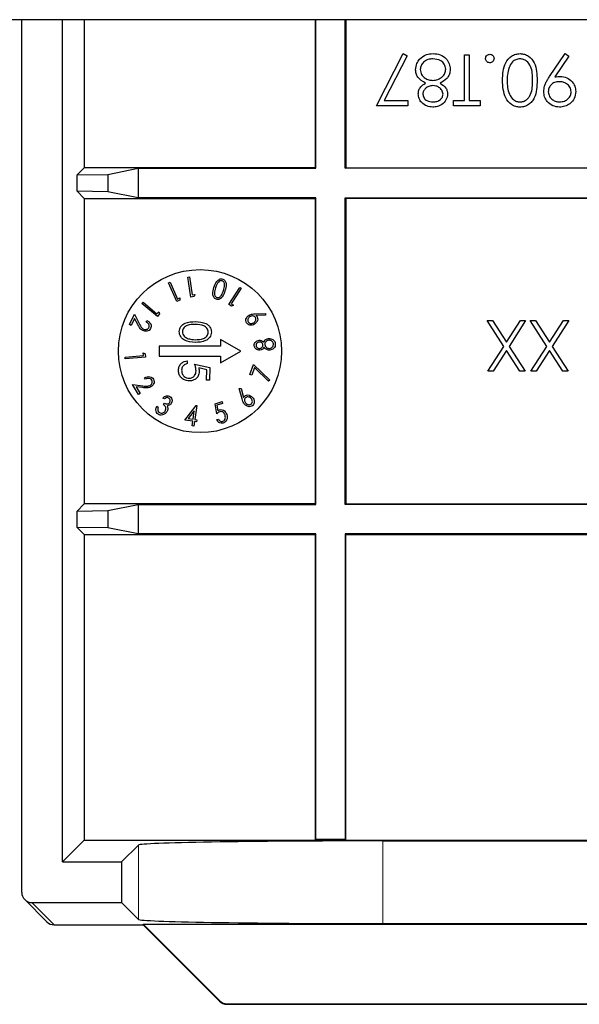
# Paper-space layout 'Blatt3' of a CAD drawing. Header units: millimetres. Extents: x 5 to 418, y 2 to 292.
# Tile 58 of 75: x 343.5 to 348.07, y 93.79 to 101.84. Entities that reach past the tile are written whole.
import ezdxf

# ---------------------------------------------------------------- set-up
doc = ezdxf.new("R2010")
doc.units = ezdxf.units.MM

psp = doc.layouts.new('Blatt3')

# ---------------------------------------------------------------- linework, layer by layer
at = {"color": 7, "linetype": 'Continuous', "lineweight": 25}
for p, q in [((375.4117, 101.8392), (318.5784, 101.8392)), ((343.5117, 94.7006), (343.5117, 101.8392)), ((343.8451, 94.9506), (343.8451, 101.8392)), ((344.0226, 101.8392), (344.0226, 100.628)), ((345.9117, 101.8392), (345.9117, 100.628)), ((345.9161, 100.6236), (345.9161, 101.8392)), ((346.1574, 100.6236), (346.1574, 101.8392)), ((346.1617, 101.8392), (346.1617, 100.628)), ((346.4117, 101.1345), (346.6307, 101.5618)), ((346.6307, 101.5618), (346.663, 101.544)), ((347.8272, 101.3742), (347.9555, 101.5618)), ((347.9555, 101.5618), (347.9854, 101.541)), ((346.663, 101.544), (346.475, 101.1772)), ((347.1329, 101.1772), (347.1329, 101.5511)), ((347.1329, 101.5511), (347.1703, 101.5511)), ((347.1703, 101.5511), (347.1703, 101.1772)), ((347.9854, 101.541), (347.8696, 101.3717)), ((346.475, 101.1772), (346.6681, 101.1772)), ((346.6681, 101.1772), (346.6681, 101.1345)), ((347.0421, 101.1345), (347.0421, 101.1772)), ((347.0421, 101.1772), (347.1329, 101.1772)), ((347.1703, 101.1772), (347.2611, 101.1772)), ((347.2611, 101.1772), (347.2611, 101.1345)), ((346.6681, 101.1345), (346.4117, 101.1345)), ((347.2611, 101.1345), (347.0421, 101.1345)), ((344.0226, 100.628), (343.9644, 100.5698)), ((345.9117, 100.628), (344.0226, 100.628)), ((344.2144, 100.5742), (344.4623, 100.6236)), ((344.4623, 100.6236), (345.9161, 100.6236)), ((344.4623, 100.6236), (344.4623, 100.3824)), ((345.9161, 100.6236), (345.9117, 100.628)), ((346.1574, 100.6236), (346.1617, 100.628)), ((349.1661, 100.6236), (346.1574, 100.6236)), ((346.1617, 100.628), (349.1617, 100.628)), ((343.9644, 100.5698), (344.2144, 100.5742)), ((343.9644, 100.4362), (343.9644, 100.5698)), ((344.2144, 100.5742), (344.2144, 100.4318)), ((343.9644, 100.4362), (344.0226, 100.378)), ((344.2144, 100.4318), (343.9644, 100.4362)), ((344.0226, 100.378), (344.0226, 97.878)), ((344.0226, 100.378), (345.9117, 100.378)), ((344.4623, 100.3824), (344.2144, 100.4318)), ((345.9161, 100.3824), (344.4623, 100.3824)), ((345.9161, 100.3824), (345.9117, 100.378)), ((345.9117, 100.378), (345.9117, 97.878)), ((345.9161, 97.8736), (345.9161, 100.3824)), ((346.1574, 100.3824), (349.1661, 100.3824)), ((346.1574, 97.8736), (346.1574, 100.3824)), ((346.1574, 100.3824), (346.1617, 100.378)), ((346.1617, 100.378), (346.1617, 97.878)), ((349.1617, 100.378), (346.1617, 100.378)), ((344.8693, 99.7342), (344.8831, 99.7362)), ((344.8939, 99.5699), (344.8693, 99.7342)), ((344.8831, 99.7362), (344.9052, 99.5881)), ((344.7121, 99.6859), (344.7247, 99.6915)), ((344.7794, 99.534), (344.7121, 99.6859)), ((344.7247, 99.6915), (344.7855, 99.5545)), ((345.2039, 99.5101), (345.2939, 99.6497)), ((345.3055, 99.6423), (345.2243, 99.5163)), ((345.2939, 99.6497), (345.3055, 99.6423)), ((344.7855, 99.5545), (344.8054, 99.5633)), ((344.8054, 99.5633), (344.8044, 99.5451)), ((344.921, 99.574), (344.8939, 99.5699)), ((344.9052, 99.5881), (344.9269, 99.5913)), ((344.9269, 99.5913), (344.921, 99.574)), ((344.4949, 99.5184), (344.5038, 99.5288)), ((344.6207, 99.4116), (344.4949, 99.5184)), ((344.5038, 99.5288), (344.6173, 99.4326)), ((344.8044, 99.5451), (344.7794, 99.534)), ((345.2268, 99.4953), (345.2039, 99.5101)), ((345.2243, 99.5163), (345.2426, 99.5044)), ((345.2426, 99.5044), (345.2268, 99.4953)), ((344.3925, 99.3449), (344.4324, 99.4304)), ((344.4342, 99.3962), (344.407, 99.3381)), ((344.4324, 99.4304), (344.472, 99.3533)), ((344.4599, 99.3461), (344.4342, 99.3962)), ((344.6173, 99.4326), (344.6314, 99.4492)), ((344.6384, 99.4324), (344.6207, 99.4116)), ((344.6314, 99.4492), (344.6384, 99.4324)), ((345.42, 99.4333), (345.5057, 99.4364)), ((345.5042, 99.4221), (345.4269, 99.4187)), ((345.5057, 99.4364), (345.5042, 99.4221)), ((344.407, 99.3381), (344.3925, 99.3449)), ((344.5286, 99.3672), (344.5343, 99.3792)), ((347.3167, 99.3797), (347.3598, 99.3797)), ((347.4526, 99.1672), (347.3167, 99.3797)), ((347.3598, 99.3797), (347.4742, 99.2009)), ((347.4742, 99.2009), (347.5887, 99.3797)), ((347.6318, 99.3797), (347.4958, 99.1672)), ((347.5887, 99.3797), (347.6318, 99.3797)), ((347.8052, 99.1672), (347.6692, 99.3797)), ((347.6692, 99.3797), (347.7124, 99.3797)), ((347.7124, 99.3797), (347.8268, 99.2009)), ((347.8268, 99.2009), (347.9412, 99.3797)), ((347.9844, 99.3797), (347.8483, 99.1672)), ((347.9412, 99.3797), (347.9844, 99.3797)), ((345.3027, 99.128), (345.136, 99.2242)), ((345.136, 99.2242), (345.136, 99.1697)), ((344.636, 99.1697), (344.636, 99.0863)), ((345.136, 99.1697), (344.636, 99.1697)), ((347.322, 98.963), (347.4526, 99.1672)), ((347.4958, 99.1672), (347.6265, 98.963)), ((347.6746, 98.963), (347.8052, 99.1672)), ((347.8483, 99.1672), (347.979, 98.963)), ((344.357, 99.079), (344.5065, 99.0921)), ((344.3582, 99.0653), (344.357, 99.079)), ((344.5239, 99.0798), (344.3582, 99.0653)), ((344.5065, 99.0921), (344.5046, 99.1138)), ((344.5046, 99.1138), (344.5215, 99.1069)), ((344.5215, 99.1069), (344.5239, 99.0798)), ((344.636, 99.0863), (345.136, 99.0863)), ((345.136, 99.0318), (345.3027, 99.128)), ((345.136, 99.0863), (345.136, 99.0318)), ((347.4742, 99.1334), (347.3651, 98.963)), ((347.5833, 98.963), (347.4742, 99.1334)), ((347.8268, 99.1334), (347.7177, 98.963)), ((347.9359, 98.963), (347.8268, 99.1334)), ((344.8651, 99.0481), (344.8646, 99.0257)), ((344.9254, 99.0212), (345.0498, 98.993)), ((345.0238, 98.976), (344.9584, 98.9908)), ((345.0498, 98.993), (345.0477, 98.8904)), ((345.3774, 98.9362), (345.4079, 99.019)), ((345.4151, 98.9933), (345.3921, 98.9308)), ((345.4079, 99.019), (345.5411, 98.8907)), ((345.5306, 98.8824), (345.4151, 98.9933)), ((344.5235, 98.8986), (344.5167, 98.9101)), ((345.0221, 98.891), (345.0238, 98.976)), ((345.3921, 98.9308), (345.3774, 98.9362)), ((347.3651, 98.963), (347.322, 98.963)), ((347.6265, 98.963), (347.5833, 98.963)), ((347.7177, 98.963), (347.6746, 98.963)), ((347.979, 98.963), (347.9359, 98.963)), ((344.4653, 98.7735), (344.417, 98.8548)), ((344.417, 98.8548), (344.5031, 98.844)), ((344.5023, 98.8299), (344.4463, 98.8369)), ((344.4463, 98.8369), (344.4791, 98.7816)), ((345.0477, 98.8904), (345.0221, 98.891)), ((345.2904, 98.8212), (345.3049, 98.8227)), ((345.3049, 98.8227), (345.3253, 98.7477)), ((345.5411, 98.8907), (345.5306, 98.8824)), ((344.4791, 98.7816), (344.4653, 98.7735)), ((344.6776, 98.7368), (344.6657, 98.7446)), ((345.3126, 98.7378), (345.2904, 98.8212)), ((344.6162, 98.6781), (344.6276, 98.6705)), ((344.6705, 98.69), (344.6789, 98.7026)), ((344.8448, 98.5637), (344.9392, 98.6836)), ((344.942, 98.6832), (344.9268, 98.5688)), ((344.9392, 98.6836), (344.942, 98.6832)), ((345.0919, 98.6968), (345.1491, 98.7156)), ((345.1055, 98.6143), (345.0919, 98.6968)), ((345.154, 98.7005), (345.107, 98.6851)), ((345.107, 98.6851), (345.1146, 98.6398)), ((345.1491, 98.7156), (345.154, 98.7005)), ((344.9221, 98.6391), (344.8723, 98.5761)), ((344.9129, 98.5707), (344.9221, 98.6391)), ((344.9108, 98.5549), (344.8448, 98.5637)), ((344.8723, 98.5761), (344.9129, 98.5707)), ((344.9057, 98.5167), (344.9108, 98.5549)), ((344.9196, 98.5149), (344.9057, 98.5167)), ((344.9247, 98.5531), (344.9196, 98.5149)), ((344.9414, 98.5509), (344.9247, 98.5531)), ((344.9268, 98.5688), (344.9435, 98.5666)), ((344.9435, 98.5666), (344.9414, 98.5509)), ((345.1056, 98.5685), (345.1191, 98.5729)), ((344.0226, 97.878), (343.9644, 97.8198)), ((345.9117, 97.878), (344.0226, 97.878)), ((344.2144, 97.8242), (344.4623, 97.8736)), ((344.4623, 97.8736), (345.9161, 97.8736)), ((344.4623, 97.8736), (344.4623, 97.6324)), ((345.9161, 97.8736), (345.9117, 97.878)), ((346.1574, 97.8736), (346.1617, 97.878)), ((349.1661, 97.8736), (346.1574, 97.8736)), ((346.1617, 97.878), (349.1617, 97.878)), ((343.9644, 97.8198), (344.2144, 97.8242)), ((343.9644, 97.6862), (343.9644, 97.8198)), ((344.2144, 97.8242), (344.2144, 97.6818)), ((343.9644, 97.6862), (344.0226, 97.628)), ((344.2144, 97.6818), (343.9644, 97.6862)), ((344.0226, 97.628), (344.0226, 95.128)), ((344.0226, 97.628), (345.9117, 97.628)), ((344.4623, 97.6324), (344.2144, 97.6818)), ((345.9161, 97.6324), (344.4623, 97.6324)), ((345.9161, 97.6324), (345.9117, 97.628)), ((345.9117, 97.628), (345.9117, 95.128)), ((345.9161, 95.1324), (345.9161, 97.6324)), ((349.1661, 97.6324), (346.1574, 97.6324)), ((346.1574, 97.6324), (346.1574, 95.1324)), ((346.1574, 97.6324), (346.1617, 97.628)), ((346.1617, 95.128), (346.1617, 97.628)), ((346.1617, 97.628), (349.1617, 97.628)), ((344.0226, 95.128), (343.8451, 94.9506)), ((344.0226, 95.128), (345.9117, 95.128)), ((345.9161, 95.1324), (345.9117, 95.128)), ((345.9117, 95.128), (346.1617, 95.128)), ((346.1574, 95.1324), (345.9161, 95.1324)), ((346.1574, 95.1324), (346.1617, 95.128)), ((346.1617, 95.128), (349.1617, 95.128)), ((346.4654, 95.1222), (348.858, 95.1222)), ((344.3284, 94.9506), (344.4657, 95.0879)), ((343.8451, 94.9506), (344.3284, 94.9506)), ((344.3284, 94.9506), (344.3284, 94.6172)), ((343.5361, 94.6416), (343.718, 94.4598)), ((343.5951, 94.6172), (344.3284, 94.6172)), ((344.3284, 94.6172), (344.4657, 94.4799)), ((343.7769, 94.4354), (344.504, 94.4354)), ((344.504, 94.4354), (344.5058, 94.4398)), ((344.504, 94.4354), (345.1297, 93.8098)), ((344.5058, 94.4398), (350.8176, 94.4398)), ((344.5058, 94.4398), (345.1315, 93.8141)), ((346.4654, 94.4456), (348.858, 94.4456)), ((345.1886, 93.7854), (350.1348, 93.7854)), ((345.1904, 93.7897), (350.133, 93.7897))]:
    psp.add_line(p, q, dxfattribs=at)
at = {"color": 7, "linetype": 'Continuous', "lineweight": 18}
for p, q in [((346.4654, 95.1222), (346.4654, 94.4456)), ((344.4657, 95.0879), (344.4657, 94.4799)), ((343.5951, 94.6172), (343.7769, 94.4354)), ((345.1297, 93.8098), (345.1315, 93.8141)), ((345.1904, 93.7897), (345.1886, 93.7854))]:
    psp.add_line(p, q, dxfattribs=at)
at = {"color": 7, "linetype": 'Continuous', "lineweight": 25}
psp.add_circle((344.9693, 99.128), 0.6667, dxfattribs=at)
for centre in [(343.7769, 94.5187), (345.1886, 93.8687)]:
    psp.add_arc(centre, 0.0833, 225, 270, dxfattribs=at)
at = {"color": 7, "linetype": 'Continuous', "lineweight": 18}
for centre, start, end in [((343.7769, 94.5187), 225.00151, 270.01956), ((345.1886, 93.8687), 225.00748, 269.99252)]:
    psp.add_arc(centre, 0.0833, start, end, dxfattribs=at)
at = {"color": 7, "linetype": 'Continuous', "lineweight": 25}
for centre, major_axis, ratio, start_param, end_param in [((346.4654, 95.0873), (2, 0), 0.017455, 1.570796, 3.124139), ((343.5951, 94.7006), (0.0589, -0.0589), 0.999695, 3.926839, 5.497939), ((346.4654, 94.4805), (2, 0), 0.017455, 3.159046, 4.712389), ((345.1904, 93.873), (0.0319, 0.077), 0.999822, 2.748957, 3.534229)]:
    psp.add_ellipse(centre, major_axis=major_axis, ratio=ratio, start_param=start_param, end_param=end_param, dxfattribs=at)
for points, knots in [([(346.7638, 101.5161), (346.7818, 101.5313), (346.814, 101.5587), (346.8559, 101.5609), (346.8744, 101.5618)], [0, 0, 0, 0, 0.557758, 1, 1, 1, 1]), ([(346.8744, 101.5618), (346.8945, 101.5606), (346.9347, 101.558), (346.9817, 101.5243), (347.01, 101.4802), (347.0136, 101.4489), (347.0154, 101.4332)], [0, 0, 0, 0, 0.280545, 0.559269, 0.779816, 1, 1, 1, 1]), ([(347.4427, 101.343), (347.445, 101.393), (347.4485, 101.4679), (347.5052, 101.537), (347.5498, 101.5588), (347.5743, 101.5608), (347.5865, 101.5618)], [0, 0, 0, 0, 0.4994065, 0.7487427, 0.8743724, 1, 1, 1, 1]), ([(347.5865, 101.5618), (347.5987, 101.5608), (347.623, 101.5588), (347.6672, 101.537), (347.722, 101.467), (347.7243, 101.3926), (347.7258, 101.343)], [0, 0, 0, 0, 0.1255507, 0.25109, 0.5002501, 1, 1, 1, 1]), ([(346.7322, 101.4298), (346.7339, 101.4475), (346.7369, 101.4792), (346.7556, 101.5048), (346.7638, 101.5161)], [0, 0, 0, 0, 0.559346, 1, 1, 1, 1]), ([(346.874, 101.5191), (346.8596, 101.5181), (346.831, 101.5161), (346.7964, 101.4943), (346.7737, 101.4642), (346.771, 101.4417), (346.7696, 101.4305)], [0, 0, 0, 0, 0.280602, 0.559962, 0.78018, 1, 1, 1, 1]), ([(346.978, 101.4344), (346.9756, 101.4483), (346.9709, 101.4762), (346.9324, 101.5129), (346.8961, 101.5167), (346.874, 101.5191)], [0, 0, 0, 0, 0.279833, 0.560198, 1, 1, 1, 1]), ([(347.3038, 101.5218), (347.3044, 101.5269), (347.3056, 101.5371), (347.3151, 101.5484), (347.3265, 101.5554), (347.3345, 101.5561), (347.3385, 101.5565)], [0, 0, 0, 0, 0.279469, 0.559358, 0.779674, 1, 1, 1, 1]), ([(347.3385, 101.487), (347.3334, 101.4876), (347.3231, 101.4888), (347.3119, 101.4983), (347.3048, 101.5096), (347.3041, 101.5177), (347.3038, 101.5218)], [0, 0, 0, 0, 0.279602, 0.559212, 0.779475, 1, 1, 1, 1]), ([(347.3385, 101.5565), (347.3436, 101.5558), (347.3539, 101.5546), (347.3652, 101.5452), (347.3721, 101.5338), (347.3729, 101.5258), (347.3733, 101.5218)], [0, 0, 0, 0, 0.279581, 0.559143, 0.779575, 1, 1, 1, 1]), ([(347.3733, 101.5218), (347.3727, 101.5166), (347.3714, 101.5064), (347.362, 101.495), (347.3506, 101.4881), (347.3426, 101.4874), (347.3385, 101.487)], [0, 0, 0, 0, 0.279576, 0.559284, 0.779552, 1, 1, 1, 1]), ([(347.5853, 101.5191), (347.5739, 101.5177), (347.5511, 101.5148), (347.5159, 101.491), (347.5035, 101.464), (347.4959, 101.4475)], [0, 0, 0, 0, 0.280257, 0.560781, 1, 1, 1, 1]), ([(347.6884, 101.3428), (347.6881, 101.3817), (347.6877, 101.4401), (347.6477, 101.4969), (347.6139, 101.516), (347.5948, 101.5181), (347.5853, 101.5191)], [0, 0, 0, 0, 0.500291, 0.749086, 0.874606, 1, 1, 1, 1]), ([(346.8128, 101.319), (346.7892, 101.3333), (346.7562, 101.3533), (346.7347, 101.3979), (346.733, 101.4191), (346.7322, 101.4298)], [0, 0, 0, 0, 0.558271, 0.779089, 1, 1, 1, 1]), ([(346.7696, 101.4305), (346.7721, 101.4167), (346.777, 101.3889), (346.8066, 101.3614), (346.8387, 101.3451), (346.8606, 101.3436), (346.8715, 101.3428)], [0, 0, 0, 0, 0.2783033, 0.5585094, 0.7791463, 1, 1, 1, 1]), ([(346.8715, 101.3428), (346.8862, 101.344), (346.9155, 101.3465), (346.9499, 101.3699), (346.9737, 101.4), (346.9766, 101.423), (346.978, 101.4344)], [0, 0, 0, 0, 0.280283, 0.560138, 0.780298, 1, 1, 1, 1]), ([(347.0154, 101.4332), (347.014, 101.4193), (347.0112, 101.3914), (346.9833, 101.3482), (346.9522, 101.3301), (346.9331, 101.319)], [0, 0, 0, 0, 0.2799866, 0.5599013, 1, 1, 1, 1]), ([(347.4959, 101.4475), (347.4906, 101.4283), (347.4811, 101.394), (347.4804, 101.3585), (347.4801, 101.3428)], [0, 0, 0, 0, 0.559599, 1, 1, 1, 1]), ([(346.7536, 101.2319), (346.7545, 101.2423), (346.7564, 101.263), (346.7762, 101.2959), (346.7989, 101.3102), (346.8128, 101.319)], [0, 0, 0, 0, 0.280159, 0.560243, 1, 1, 1, 1]), ([(346.9331, 101.319), (346.951, 101.3071), (346.976, 101.2906), (346.9919, 101.2555), (346.9933, 101.239), (346.994, 101.2307)], [0, 0, 0, 0, 0.5577522, 0.7789324, 1, 1, 1, 1]), ([(347.5865, 101.1238), (347.5743, 101.1248), (347.5497, 101.1267), (347.505, 101.1485), (347.4487, 101.218), (347.4451, 101.293), (347.4427, 101.343)], [0, 0, 0, 0, 0.1256, 0.251197, 0.500581, 1, 1, 1, 1]), ([(347.4801, 101.3428), (347.4816, 101.3041), (347.484, 101.2462), (347.523, 101.1889), (347.5567, 101.1695), (347.5757, 101.1675), (347.5853, 101.1665)], [0, 0, 0, 0, 0.500072, 0.749021, 0.874598, 1, 1, 1, 1]), ([(347.5853, 101.1665), (347.5948, 101.1675), (347.6139, 101.1694), (347.6393, 101.184), (347.6595, 101.2045), (347.6871, 101.2553), (347.6878, 101.3039), (347.6884, 101.3428)], [0, 0, 0, 0, 0.1251388, 0.2504182, 0.3755189, 0.5008471, 1, 1, 1, 1]), ([(347.7258, 101.343), (347.7242, 101.2932), (347.7222, 101.2309), (347.6834, 101.1684), (347.6563, 101.1435), (347.6231, 101.1268), (347.5987, 101.1248), (347.5865, 101.1238)], [0, 0, 0, 0, 0.498702, 0.624177, 0.749467, 0.874745, 1, 1, 1, 1]), ([(347.7792, 101.2518), (347.7808, 101.2669), (347.7833, 101.2918), (347.7969, 101.324), (347.811, 101.3497), (347.8218, 101.366), (347.8272, 101.3742)], [0, 0, 0, 0, 0.339295, 0.559425, 0.779695, 1, 1, 1, 1]), ([(347.9064, 101.3321), (347.8936, 101.3311), (347.8679, 101.329), (347.8379, 101.3076), (347.8195, 101.2795), (347.8176, 101.2594), (347.8166, 101.2493)], [0, 0, 0, 0, 0.280319, 0.55953, 0.779753, 1, 1, 1, 1]), ([(347.8696, 101.3717), (347.8777, 101.3727), (347.8923, 101.3744), (347.9069, 101.3747), (347.9134, 101.3748)], [0, 0, 0, 0, 0.559944, 1, 1, 1, 1]), ([(348.0036, 101.2493), (348.0015, 101.2626), (347.9973, 101.2892), (347.9687, 101.3152), (347.9378, 101.33), (347.9169, 101.3314), (347.9064, 101.3321)], [0, 0, 0, 0, 0.278472, 0.558424, 0.779098, 1, 1, 1, 1]), ([(347.9134, 101.3748), (347.9319, 101.3729), (347.969, 101.3689), (348.011, 101.336), (348.0371, 101.2952), (348.0397, 101.266), (348.041, 101.2514)], [0, 0, 0, 0, 0.279814, 0.559489, 0.779635, 1, 1, 1, 1]), ([(346.8725, 101.3001), (346.8614, 101.2989), (346.8393, 101.2965), (346.8126, 101.2796), (346.7951, 101.2564), (346.7924, 101.2391), (346.791, 101.2305)], [0, 0, 0, 0, 0.280237, 0.560145, 0.780435, 1, 1, 1, 1]), ([(346.9566, 101.2313), (346.9543, 101.2423), (346.9496, 101.2645), (346.9248, 101.2855), (346.8989, 101.2981), (346.8813, 101.2994), (346.8725, 101.3001)], [0, 0, 0, 0, 0.277721, 0.558224, 0.779072, 1, 1, 1, 1]), ([(347.9084, 101.1238), (347.8894, 101.126), (347.8516, 101.1305), (347.8086, 101.1645), (347.7838, 101.2072), (347.7807, 101.237), (347.7792, 101.2518)], [0, 0, 0, 0, 0.27973, 0.559163, 0.779612, 1, 1, 1, 1]), ([(347.8166, 101.2493), (347.8186, 101.2363), (347.8225, 101.2103), (347.8496, 101.1839), (347.8796, 101.1687), (347.9001, 101.1672), (347.9103, 101.1665)], [0, 0, 0, 0, 0.278722, 0.558569, 0.779171, 1, 1, 1, 1]), ([(348.041, 101.2514), (348.0387, 101.2322), (348.0342, 101.1937), (347.9974, 101.1519), (347.9536, 101.128), (347.9234, 101.1252), (347.9084, 101.1238)], [0, 0, 0, 0, 0.279538, 0.558851, 0.779452, 1, 1, 1, 1]), ([(347.9103, 101.1665), (347.9233, 101.1678), (347.9493, 101.1703), (347.9798, 101.1913), (348.0003, 101.2187), (348.0025, 101.2391), (348.0036, 101.2493)], [0, 0, 0, 0, 0.280092, 0.560011, 0.780131, 1, 1, 1, 1]), ([(346.8719, 101.1238), (346.8553, 101.1256), (346.8221, 101.1293), (346.7831, 101.1568), (346.7584, 101.1928), (346.7552, 101.2188), (346.7536, 101.2319)], [0, 0, 0, 0, 0.279929, 0.559623, 0.779946, 1, 1, 1, 1]), ([(346.791, 101.2305), (346.7932, 101.2197), (346.7977, 101.1983), (346.8284, 101.1706), (346.8567, 101.1681), (346.874, 101.1665)], [0, 0, 0, 0, 0.278971, 0.559919, 1, 1, 1, 1]), ([(346.994, 101.2307), (346.991, 101.214), (346.9851, 101.1806), (346.9507, 101.146), (346.9115, 101.127), (346.8851, 101.1248), (346.8719, 101.1238)], [0, 0, 0, 0, 0.278806, 0.558457, 0.77916, 1, 1, 1, 1]), ([(346.874, 101.1665), (346.8849, 101.1673), (346.9068, 101.1687), (346.9336, 101.1841), (346.9531, 101.2055), (346.9554, 101.2227), (346.9566, 101.2313)], [0, 0, 0, 0, 0.2806507, 0.5605655, 0.7806204, 1, 1, 1, 1]), ([(345.0832, 99.6494), (345.0893, 99.6669), (345.0985, 99.6932), (345.1233, 99.7153), (345.1413, 99.7207), (345.1504, 99.7189), (345.155, 99.718)], [0, 0, 0, 0, 0.500354, 0.749719, 0.874939, 1, 1, 1, 1]), ([(345.155, 99.718), (345.1592, 99.7162), (345.1676, 99.7125), (345.1792, 99.6977), (345.1861, 99.6655), (345.1784, 99.6389), (345.1733, 99.6212)], [0, 0, 0, 0, 0.125022, 0.250201, 0.499437, 1, 1, 1, 1]), ([(345.1029, 99.552), (345.0987, 99.5538), (345.0902, 99.5575), (345.0784, 99.5723), (345.0709, 99.6046), (345.0783, 99.6315), (345.0832, 99.6494)], [0, 0, 0, 0, 0.125085, 0.250332, 0.499708, 1, 1, 1, 1]), ([(345.0957, 99.6458), (345.0918, 99.6317), (345.0859, 99.6106), (345.0892, 99.5847), (345.0973, 99.5721), (345.1039, 99.5688), (345.1072, 99.5672)], [0, 0, 0, 0, 0.500752, 0.750172, 0.875333, 1, 1, 1, 1]), ([(345.1134, 99.6849), (345.1093, 99.6779), (345.1022, 99.6655), (345.0977, 99.6518), (345.0957, 99.6458)], [0, 0, 0, 0, 0.559735, 1, 1, 1, 1]), ([(345.15, 99.7039), (345.1459, 99.7044), (345.1376, 99.7055), (345.1237, 99.6986), (345.1173, 99.6901), (345.1134, 99.6849)], [0, 0, 0, 0, 0.279071, 0.559449, 1, 1, 1, 1]), ([(345.1609, 99.6254), (345.1653, 99.6395), (345.1718, 99.6605), (345.1681, 99.6864), (345.1599, 99.699), (345.1533, 99.7022), (345.15, 99.7039)], [0, 0, 0, 0, 0.500919, 0.750212, 0.875371, 1, 1, 1, 1]), ([(345.1733, 99.6212), (345.1674, 99.6036), (345.1586, 99.5774), (345.1344, 99.5549), (345.1165, 99.5493), (345.1075, 99.5511), (345.1029, 99.552)], [0, 0, 0, 0, 0.500588, 0.749778, 0.874957, 1, 1, 1, 1]), ([(345.1072, 99.5672), (345.1108, 99.5666), (345.1181, 99.5655), (345.132, 99.5712), (345.1497, 99.5904), (345.1565, 99.6114), (345.1609, 99.6254)], [0, 0, 0, 0, 0.124645, 0.249784, 0.499032, 1, 1, 1, 1]), ([(345.3493, 99.3592), (345.3467, 99.3656), (345.3415, 99.3785), (345.3472, 99.3977), (345.3574, 99.4121), (345.3662, 99.4183), (345.3705, 99.4215)], [0, 0, 0, 0, 0.278542, 0.558068, 0.778993, 1, 1, 1, 1]), ([(345.3779, 99.4102), (345.374, 99.4074), (345.3664, 99.4018), (345.3605, 99.3897), (345.3587, 99.3774), (345.3618, 99.3706), (345.3634, 99.3672)], [0, 0, 0, 0, 0.280318, 0.560321, 0.780338, 1, 1, 1, 1]), ([(345.3705, 99.4215), (345.3794, 99.4254), (345.3952, 99.4323), (345.4124, 99.433), (345.42, 99.4333)], [0, 0, 0, 0, 0.558734, 1, 1, 1, 1]), ([(345.4227, 99.4034), (345.4196, 99.407), (345.4133, 99.4142), (345.3998, 99.4167), (345.3877, 99.4154), (345.3811, 99.4119), (345.3779, 99.4102)], [0, 0, 0, 0, 0.278322, 0.558252, 0.779007, 1, 1, 1, 1]), ([(345.4082, 99.3605), (345.4121, 99.3633), (345.4197, 99.3688), (345.4256, 99.3809), (345.4273, 99.3932), (345.4242, 99.4), (345.4227, 99.4034)], [0, 0, 0, 0, 0.280343, 0.560391, 0.78042, 1, 1, 1, 1]), ([(345.4367, 99.4082), (345.4392, 99.402), (345.444, 99.3897), (345.4365, 99.366), (345.4233, 99.3554), (345.4153, 99.3489)], [0, 0, 0, 0, 0.279239, 0.560387, 1, 1, 1, 1]), ([(345.4269, 99.4187), (345.429, 99.417), (345.4328, 99.4139), (345.4355, 99.41), (345.4367, 99.4082)], [0, 0, 0, 0, 0.560037, 1, 1, 1, 1]), ([(344.5025, 99.2957), (344.4959, 99.2996), (344.4849, 99.306), (344.4745, 99.3203), (344.4668, 99.3329), (344.4622, 99.3417), (344.4599, 99.3461)], [0, 0, 0, 0, 0.3390271, 0.55919, 0.7795809, 1, 1, 1, 1]), ([(344.472, 99.3533), (344.4751, 99.3474), (344.4802, 99.3376), (344.4881, 99.3245), (344.4966, 99.3144), (344.5041, 99.3102), (344.5079, 99.308)], [0, 0, 0, 0, 0.340356, 0.560561, 0.780283, 1, 1, 1, 1]), ([(344.5656, 99.3135), (344.5619, 99.3077), (344.5544, 99.2959), (344.5353, 99.2899), (344.5176, 99.2899), (344.5076, 99.2937), (344.5025, 99.2957)], [0, 0, 0, 0, 0.278838, 0.558333, 0.779071, 1, 1, 1, 1]), ([(344.5079, 99.308), (344.5124, 99.3064), (344.5214, 99.3033), (344.5348, 99.3055), (344.5458, 99.3113), (344.5497, 99.3177), (344.5516, 99.3209)], [0, 0, 0, 0, 0.28012, 0.560051, 0.780054, 1, 1, 1, 1]), ([(344.5516, 99.3209), (344.5529, 99.3243), (344.5553, 99.3311), (344.5535, 99.342), (344.5461, 99.3559), (344.5358, 99.3625), (344.5286, 99.3672)], [0, 0, 0, 0, 0.186786, 0.373589, 0.560709, 1, 1, 1, 1]), ([(344.5343, 99.3792), (344.5408, 99.3754), (344.554, 99.3677), (344.5663, 99.3501), (344.5713, 99.3306), (344.5675, 99.3192), (344.5656, 99.3135)], [0, 0, 0, 0, 0.2806125, 0.5604691, 0.7803598, 1, 1, 1, 1]), ([(344.7996, 99.2884), (344.8003, 99.2957), (344.8018, 99.3102), (344.8154, 99.3365), (344.8581, 99.3685), (344.9028, 99.3689), (344.9326, 99.3692)], [0, 0, 0, 0, 0.125551, 0.25109, 0.50025, 1, 1, 1, 1]), ([(344.9322, 99.3468), (344.9089, 99.3471), (344.8739, 99.3475), (344.8392, 99.3243), (344.8274, 99.3042), (344.8259, 99.2928), (344.8252, 99.2871)], [0, 0, 0, 0, 0.500291, 0.749086, 0.874606, 1, 1, 1, 1]), ([(345.0367, 99.2827), (345.0362, 99.2884), (345.0353, 99.2999), (345.0269, 99.3153), (345.0148, 99.3277), (344.9847, 99.3449), (344.9555, 99.3459), (344.9322, 99.3468)], [0, 0, 0, 0, 0.125139, 0.250418, 0.375519, 0.500847, 1, 1, 1, 1]), ([(344.9326, 99.3692), (344.9624, 99.3676), (344.9998, 99.3656), (345.0368, 99.3416), (345.0514, 99.325), (345.061, 99.3049), (345.0619, 99.2902), (345.0623, 99.2829)], [0, 0, 0, 0, 0.498702, 0.624177, 0.749467, 0.874745, 1, 1, 1, 1]), ([(345.4153, 99.3489), (345.409, 99.3458), (345.3966, 99.3395), (345.3767, 99.3397), (345.3596, 99.3464), (345.3527, 99.3549), (345.3493, 99.3592)], [0, 0, 0, 0, 0.280377, 0.560037, 0.780268, 1, 1, 1, 1]), ([(345.3634, 99.3672), (345.3665, 99.3636), (345.3727, 99.3563), (345.3863, 99.3539), (345.3984, 99.3553), (345.4049, 99.3587), (345.4082, 99.3605)], [0, 0, 0, 0, 0.278366, 0.558377, 0.779079, 1, 1, 1, 1]), ([(344.929, 99.1994), (344.8991, 99.2014), (344.8541, 99.2044), (344.8134, 99.2393), (344.8009, 99.2663), (344.8, 99.281), (344.7996, 99.2884)], [0, 0, 0, 0, 0.499407, 0.748743, 0.874372, 1, 1, 1, 1]), ([(344.8252, 99.2871), (344.8259, 99.2803), (344.8273, 99.2666), (344.8412, 99.2452), (344.8572, 99.2374), (344.867, 99.2326)], [0, 0, 0, 0, 0.280257, 0.560781, 1, 1, 1, 1]), ([(344.867, 99.2326), (344.8784, 99.2292), (344.8989, 99.223), (344.9202, 99.2222), (344.9296, 99.2218)], [0, 0, 0, 0, 0.559599, 1, 1, 1, 1]), ([(345.0623, 99.2829), (345.0616, 99.2756), (345.0601, 99.2609), (345.0465, 99.2343), (345.0041, 99.2014), (344.9591, 99.2002), (344.929, 99.1994)], [0, 0, 0, 0, 0.1256, 0.251197, 0.500581, 1, 1, 1, 1]), ([(344.9296, 99.2218), (344.9528, 99.2223), (344.9876, 99.2229), (345.0225, 99.2456), (345.0345, 99.2656), (345.036, 99.277), (345.0367, 99.2827)], [0, 0, 0, 0, 0.500072, 0.749021, 0.874598, 1, 1, 1, 1]), ([(345.4886, 99.2002), (345.4915, 99.2056), (345.4962, 99.2144), (345.5068, 99.2235), (345.5174, 99.2287), (345.5252, 99.2299), (345.529, 99.2305)], [0, 0, 0, 0, 0.339754, 0.559634, 0.779751, 1, 1, 1, 1]), ([(345.529, 99.2305), (345.5358, 99.2306), (345.5479, 99.2309), (345.5588, 99.2257), (345.5635, 99.2234)], [0, 0, 0, 0, 0.5596518, 1, 1, 1, 1]), ([(345.4123, 99.1726), (345.4126, 99.1788), (345.4132, 99.1911), (345.4242, 99.2052), (345.4375, 99.2138), (345.447, 99.2156), (345.4517, 99.2165)], [0, 0, 0, 0, 0.279089, 0.558655, 0.779335, 1, 1, 1, 1]), ([(345.4592, 99.1359), (345.453, 99.1361), (345.4406, 99.1365), (345.4253, 99.1456), (345.4153, 99.1583), (345.4133, 99.1678), (345.4123, 99.1726)], [0, 0, 0, 0, 0.279728, 0.559451, 0.77981, 1, 1, 1, 1]), ([(345.4524, 99.2025), (345.4486, 99.2016), (345.4409, 99.1998), (345.4322, 99.1924), (345.428, 99.1829), (345.4282, 99.1767), (345.4283, 99.1735)], [0, 0, 0, 0, 0.279754, 0.559695, 0.779479, 1, 1, 1, 1]), ([(345.4283, 99.1735), (345.4292, 99.1696), (345.4308, 99.1618), (345.4392, 99.154), (345.4486, 99.1498), (345.4548, 99.1498), (345.4579, 99.1499)], [0, 0, 0, 0, 0.279551, 0.559057, 0.779428, 1, 1, 1, 1]), ([(345.4517, 99.2165), (345.4557, 99.2166), (345.4636, 99.2168), (345.4773, 99.2121), (345.4843, 99.2047), (345.4886, 99.2002)], [0, 0, 0, 0, 0.280538, 0.560793, 1, 1, 1, 1]), ([(345.484, 99.1795), (345.4829, 99.1834), (345.4809, 99.1913), (345.4718, 99.1988), (345.462, 99.2025), (345.4556, 99.2025), (345.4524, 99.2025)], [0, 0, 0, 0, 0.27891, 0.558484, 0.779287, 1, 1, 1, 1]), ([(345.4579, 99.1499), (345.4619, 99.1508), (345.4699, 99.1527), (345.4783, 99.1606), (345.4838, 99.1698), (345.4839, 99.1762), (345.484, 99.1795)], [0, 0, 0, 0, 0.279497, 0.559694, 0.779993, 1, 1, 1, 1]), ([(345.4926, 99.1596), (345.4906, 99.1561), (345.4866, 99.1492), (345.4755, 99.1396), (345.4654, 99.1373), (345.4592, 99.1359)], [0, 0, 0, 0, 0.280846, 0.561328, 1, 1, 1, 1]), ([(345.5395, 99.1371), (345.5333, 99.1371), (345.523, 99.137), (345.5096, 99.1426), (345.5001, 99.1502), (345.4951, 99.1565), (345.4926, 99.1596)], [0, 0, 0, 0, 0.339366, 0.559457, 0.779606, 1, 1, 1, 1]), ([(345.5307, 99.2167), (345.5259, 99.2157), (345.5161, 99.2135), (345.5056, 99.2041), (345.4989, 99.1929), (345.4988, 99.185), (345.4988, 99.1811)], [0, 0, 0, 0, 0.279796, 0.559918, 0.780093, 1, 1, 1, 1]), ([(345.4988, 99.1811), (345.5, 99.176), (345.5024, 99.1657), (345.5141, 99.1561), (345.5264, 99.1508), (345.5346, 99.151), (345.5387, 99.151)], [0, 0, 0, 0, 0.279057, 0.558794, 0.779369, 1, 1, 1, 1]), ([(345.5693, 99.1873), (345.5683, 99.1923), (345.5662, 99.2024), (345.555, 99.2121), (345.5428, 99.217), (345.5347, 99.2168), (345.5307, 99.2167)], [0, 0, 0, 0, 0.279553, 0.558594, 0.779234, 1, 1, 1, 1]), ([(345.5387, 99.151), (345.5436, 99.1521), (345.5533, 99.1542), (345.5642, 99.1636), (345.5696, 99.1755), (345.5694, 99.1833), (345.5693, 99.1873)], [0, 0, 0, 0, 0.27999, 0.559357, 0.779482, 1, 1, 1, 1]), ([(345.5849, 99.1886), (345.5849, 99.1813), (345.5851, 99.1667), (345.572, 99.1502), (345.5563, 99.1402), (345.5451, 99.1382), (345.5395, 99.1371)], [0, 0, 0, 0, 0.279834, 0.558404, 0.779241, 1, 1, 1, 1]), ([(345.5635, 99.2234), (345.5668, 99.2211), (345.5734, 99.2166), (345.5818, 99.2048), (345.5837, 99.1947), (345.5849, 99.1886)], [0, 0, 0, 0, 0.280481, 0.560682, 1, 1, 1, 1]), ([(344.793, 98.9733), (344.7943, 98.984), (344.7969, 99.0054), (344.8166, 99.0292), (344.8402, 99.0437), (344.8568, 99.0467), (344.8651, 99.0481)], [0, 0, 0, 0, 0.279625, 0.559019, 0.77938, 1, 1, 1, 1]), ([(344.8646, 99.0257), (344.8575, 99.0239), (344.8433, 99.0203), (344.8287, 99.0054), (344.8204, 98.9885), (344.8192, 98.9772), (344.8186, 98.9715)], [0, 0, 0, 0, 0.28005, 0.559166, 0.779583, 1, 1, 1, 1]), ([(344.9371, 98.9659), (344.9362, 98.9765), (344.9346, 98.9954), (344.9282, 99.0133), (344.9254, 99.0212)], [0, 0, 0, 0, 0.559416, 1, 1, 1, 1]), ([(344.9584, 98.9908), (344.9598, 98.9854), (344.9622, 98.9757), (344.9625, 98.9657), (344.9626, 98.9613)], [0, 0, 0, 0, 0.5600642, 1, 1, 1, 1]), ([(344.5167, 98.9101), (344.5236, 98.9134), (344.5373, 98.9199), (344.5588, 98.9201), (344.5778, 98.9133), (344.5851, 98.9037), (344.5887, 98.8989)], [0, 0, 0, 0, 0.280614, 0.560443, 0.780355, 1, 1, 1, 1]), ([(344.5747, 98.8915), (344.5712, 98.8957), (344.5643, 98.9041), (344.5441, 98.9073), (344.5313, 98.9019), (344.5235, 98.8986)], [0, 0, 0, 0, 0.278938, 0.559081, 1, 1, 1, 1]), ([(344.8792, 98.8843), (344.8663, 98.8861), (344.8404, 98.8895), (344.8108, 98.9126), (344.7946, 98.9427), (344.7935, 98.9631), (344.793, 98.9733)], [0, 0, 0, 0, 0.2798641, 0.559271, 0.7794235, 1, 1, 1, 1]), ([(344.8186, 98.9715), (344.8195, 98.9621), (344.8213, 98.9433), (344.8379, 98.9221), (344.8586, 98.909), (344.8733, 98.9075), (344.8806, 98.9067)], [0, 0, 0, 0, 0.279617, 0.559357, 0.779559, 1, 1, 1, 1]), ([(344.9626, 98.9613), (344.9611, 98.9494), (344.9581, 98.9255), (344.935, 98.8997), (344.9074, 98.8856), (344.8886, 98.8848), (344.8792, 98.8843)], [0, 0, 0, 0, 0.279688, 0.559025, 0.779292, 1, 1, 1, 1]), ([(344.8806, 98.9067), (344.8893, 98.9075), (344.9066, 98.909), (344.9257, 98.9254), (344.9355, 98.9456), (344.9365, 98.9591), (344.9371, 98.9659)], [0, 0, 0, 0, 0.279539, 0.558617, 0.779047, 1, 1, 1, 1]), ([(344.568, 98.8366), (344.561, 98.8333), (344.5495, 98.8279), (344.5318, 98.8273), (344.517, 98.8282), (344.5072, 98.8293), (344.5023, 98.8299)], [0, 0, 0, 0, 0.338987, 0.559154, 0.779563, 1, 1, 1, 1]), ([(344.5031, 98.844), (344.5097, 98.8432), (344.5207, 98.8419), (344.5359, 98.841), (344.549, 98.8423), (344.5568, 98.8462), (344.5607, 98.8481)], [0, 0, 0, 0, 0.340376, 0.560583, 0.780282, 1, 1, 1, 1]), ([(344.5607, 98.8481), (344.5646, 98.8509), (344.5723, 98.8566), (344.578, 98.8688), (344.5794, 98.8812), (344.5763, 98.8881), (344.5747, 98.8915)], [0, 0, 0, 0, 0.280118, 0.55997, 0.779982, 1, 1, 1, 1]), ([(344.5887, 98.8989), (344.5915, 98.8925), (344.5969, 98.8797), (344.5912, 98.8605), (344.5813, 98.8459), (344.5724, 98.8397), (344.568, 98.8366)], [0, 0, 0, 0, 0.278897, 0.558314, 0.779051, 1, 1, 1, 1]), ([(344.6657, 98.7446), (344.6701, 98.7487), (344.6789, 98.757), (344.6946, 98.7635), (344.7106, 98.7642), (344.719, 98.7598), (344.7233, 98.7576)], [0, 0, 0, 0, 0.280726, 0.560477, 0.780265, 1, 1, 1, 1]), ([(344.7144, 98.7442), (344.711, 98.7458), (344.704, 98.7492), (344.6901, 98.7462), (344.6823, 98.7404), (344.6776, 98.7368)], [0, 0, 0, 0, 0.2791952, 0.5587414, 1, 1, 1, 1]), ([(344.7212, 98.7079), (344.723, 98.7113), (344.7265, 98.7182), (344.7257, 98.7293), (344.7216, 98.7385), (344.7168, 98.7423), (344.7144, 98.7442)], [0, 0, 0, 0, 0.279907, 0.559807, 0.77977, 1, 1, 1, 1]), ([(344.7233, 98.7576), (344.7279, 98.7535), (344.7371, 98.7454), (344.7416, 98.7283), (344.74, 98.7125), (344.7355, 98.704), (344.7333, 98.6998)], [0, 0, 0, 0, 0.279273, 0.558925, 0.779467, 1, 1, 1, 1]), ([(345.3253, 98.7477), (345.3265, 98.7502), (345.3286, 98.7546), (345.3319, 98.7582), (345.3333, 98.7598)], [0, 0, 0, 0, 0.560106, 1, 1, 1, 1]), ([(345.3411, 98.7469), (345.3382, 98.7431), (345.3325, 98.7354), (345.3332, 98.7216), (345.3372, 98.71), (345.3421, 98.7044), (345.3445, 98.7015)], [0, 0, 0, 0, 0.278375, 0.558341, 0.779029, 1, 1, 1, 1]), ([(345.3333, 98.7598), (345.3388, 98.7635), (345.3499, 98.7709), (345.3748, 98.7686), (345.3881, 98.758), (345.3962, 98.7516)], [0, 0, 0, 0, 0.279205, 0.560335, 1, 1, 1, 1]), ([(345.3864, 98.742), (345.3828, 98.7451), (345.3756, 98.7514), (345.3626, 98.7546), (345.3501, 98.7537), (345.3441, 98.7492), (345.3411, 98.7469)], [0, 0, 0, 0, 0.280391, 0.560267, 0.780317, 1, 1, 1, 1]), ([(345.3897, 98.6965), (345.3926, 98.7004), (345.3983, 98.7081), (345.3976, 98.7219), (345.3936, 98.7334), (345.3888, 98.7391), (345.3864, 98.742)], [0, 0, 0, 0, 0.2783244, 0.5582616, 0.7790558, 1, 1, 1, 1]), ([(345.3962, 98.7516), (345.4006, 98.7461), (345.4095, 98.7353), (345.4138, 98.7157), (345.4109, 98.6975), (345.404, 98.6889), (345.4006, 98.6846)], [0, 0, 0, 0, 0.2804203, 0.5600775, 0.7802274, 1, 1, 1, 1]), ([(344.6278, 98.6124), (344.6225, 98.6168), (344.612, 98.6258), (344.6063, 98.6512), (344.6124, 98.6679), (344.6162, 98.6781)], [0, 0, 0, 0, 0.279818, 0.559698, 1, 1, 1, 1]), ([(344.6276, 98.6705), (344.626, 98.666), (344.623, 98.6578), (344.6234, 98.6492), (344.6235, 98.6454)], [0, 0, 0, 0, 0.560685, 1, 1, 1, 1]), ([(344.6848, 98.6373), (344.6874, 98.6425), (344.6924, 98.6528), (344.6897, 98.6747), (344.6778, 98.6842), (344.6705, 98.69)], [0, 0, 0, 0, 0.280509, 0.560297, 1, 1, 1, 1]), ([(344.6789, 98.7026), (344.6828, 98.7005), (344.6907, 98.6963), (344.7034, 98.6955), (344.7145, 98.6997), (344.719, 98.7051), (344.7212, 98.7079)], [0, 0, 0, 0, 0.280439, 0.560399, 0.780021, 1, 1, 1, 1]), ([(344.7057, 98.6605), (344.7053, 98.6546), (344.7046, 98.644), (344.6994, 98.6349), (344.6971, 98.6309)], [0, 0, 0, 0, 0.559473, 1, 1, 1, 1]), ([(344.7333, 98.6998), (344.7311, 98.6968), (344.7265, 98.6909), (344.7152, 98.6833), (344.7055, 98.6821), (344.6997, 98.6814)], [0, 0, 0, 0, 0.280619, 0.561007, 1, 1, 1, 1]), ([(344.6997, 98.6814), (344.7015, 98.6777), (344.7049, 98.6711), (344.7054, 98.6637), (344.7057, 98.6605)], [0, 0, 0, 0, 0.559723, 1, 1, 1, 1]), ([(345.3349, 98.6919), (345.3292, 98.6998), (345.319, 98.7137), (345.3145, 98.7304), (345.3126, 98.7378)], [0, 0, 0, 0, 0.55878, 1, 1, 1, 1]), ([(345.4006, 98.6846), (345.3949, 98.6806), (345.3834, 98.6728), (345.3575, 98.6743), (345.3435, 98.6852), (345.3349, 98.6919)], [0, 0, 0, 0, 0.2796402, 0.560233, 1, 1, 1, 1]), ([(345.3445, 98.7015), (345.3481, 98.6984), (345.3552, 98.6921), (345.3683, 98.6889), (345.3807, 98.6898), (345.3867, 98.6943), (345.3897, 98.6965)], [0, 0, 0, 0, 0.280405, 0.560413, 0.780383, 1, 1, 1, 1]), ([(344.6235, 98.6454), (344.6249, 98.6409), (344.6273, 98.6329), (344.6339, 98.6279), (344.6369, 98.6257)], [0, 0, 0, 0, 0.558586, 1, 1, 1, 1]), ([(344.6971, 98.6309), (344.6923, 98.6251), (344.6828, 98.6135), (344.6633, 98.6048), (344.6436, 98.6042), (344.6331, 98.6096), (344.6278, 98.6124)], [0, 0, 0, 0, 0.2801547, 0.5599713, 0.7799976, 1, 1, 1, 1]), ([(344.6369, 98.6257), (344.6415, 98.6233), (344.6508, 98.6185), (344.6656, 98.6212), (344.6773, 98.6277), (344.6823, 98.6341), (344.6848, 98.6373)], [0, 0, 0, 0, 0.279489, 0.558705, 0.77927, 1, 1, 1, 1]), ([(345.131, 98.6321), (345.1257, 98.6295), (345.1163, 98.6249), (345.1088, 98.6175), (345.1055, 98.6143)], [0, 0, 0, 0, 0.559026, 1, 1, 1, 1]), ([(345.1146, 98.6398), (345.1172, 98.6416), (345.1217, 98.6449), (345.1269, 98.647), (345.1292, 98.6479)], [0, 0, 0, 0, 0.56009, 1, 1, 1, 1]), ([(345.1292, 98.6479), (345.1364, 98.6491), (345.151, 98.6516), (345.1749, 98.6376), (345.1827, 98.6205), (345.1875, 98.6101)], [0, 0, 0, 0, 0.2795361, 0.5602155, 1, 1, 1, 1]), ([(345.1738, 98.6063), (345.1718, 98.6112), (345.1678, 98.6209), (345.1565, 98.6309), (345.1431, 98.6349), (345.135, 98.633), (345.131, 98.6321)], [0, 0, 0, 0, 0.280655, 0.560141, 0.779801, 1, 1, 1, 1]), ([(345.1557, 98.5545), (345.1607, 98.5573), (345.1708, 98.5629), (345.1784, 98.5831), (345.1755, 98.5975), (345.1738, 98.6063)], [0, 0, 0, 0, 0.278725, 0.559911, 1, 1, 1, 1]), ([(345.1875, 98.6101), (345.1894, 98.6023), (345.193, 98.5869), (345.1888, 98.5646), (345.177, 98.5472), (345.1655, 98.5421), (345.1598, 98.5395)], [0, 0, 0, 0, 0.280491, 0.560353, 0.780078, 1, 1, 1, 1]), ([(345.1598, 98.5395), (345.1535, 98.5383), (345.141, 98.536), (345.1194, 98.546), (345.1108, 98.56), (345.1056, 98.5685)], [0, 0, 0, 0, 0.27998, 0.560557, 1, 1, 1, 1]), ([(345.1191, 98.5729), (345.1212, 98.5693), (345.1254, 98.562), (345.1353, 98.5552), (345.146, 98.5525), (345.1525, 98.5538), (345.1557, 98.5545)], [0, 0, 0, 0, 0.280652, 0.559908, 0.780152, 1, 1, 1, 1])]:
    psp.add_open_spline(points, degree=3, knots=knots, dxfattribs=at)

doc.saveas('drawing.dxf')
